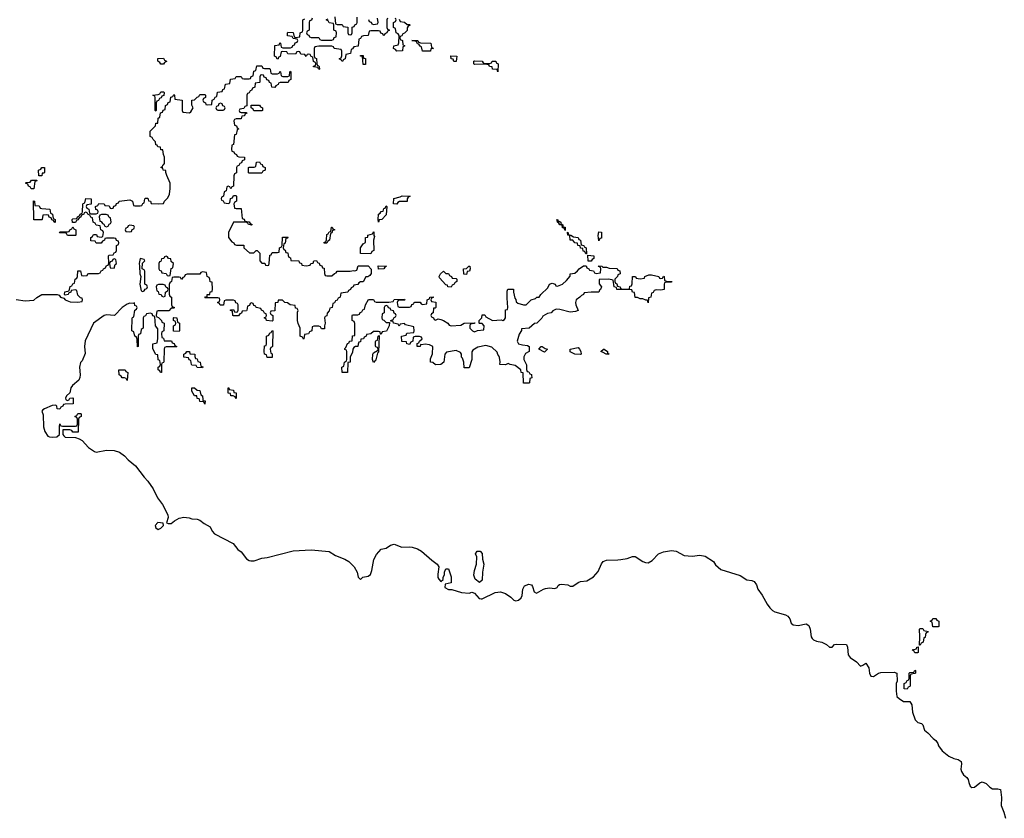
# Model space of a CAD drawing. Header units: inches. Extents: x 2718490 to 2828976, y 856982 to 957410.
# Tile 48 of 63: x 2785360 to 2792960, y 876770 to 882931. Entities that reach past the tile are written whole.
import ezdxf

# ---------------------------------------------------------------- set-up
doc = ezdxf.new("R2010")
doc.units = ezdxf.units.IN
doc.header["$MEASUREMENT"] = 0
for name, color, linetype in [('C7887', 7, 'Continuous'), ('C7888', 7, 'Continuous'), ('C7897', 7, 'Continuous'), ('C7898', 7, 'Continuous')]:
    doc.layers.add(name, color=color, linetype=linetype)

msp = doc.modelspace()

# ---------------------------------------------------------------- linework, layer by layer
at = {"layer": 'C7887', "color": 6}
for points in [[(2785773.7, 880000), (2785772.7, 879967.3), (2785710, 879966), (2785698, 879962), (2785694, 879950), (2785678, 879942), (2785670, 879926), (2785648, 879928), (2785646, 879950), (2785638, 879958), (2785610, 879955.3), (2785550.5, 879929.5), (2785538, 879922), (2785530.8, 879910), (2785541.7, 879881.7), (2785542.9, 879790), (2785553, 879753), (2785578.5, 879718.5), (2785590, 879711.8), (2785610, 879710.3), (2785646, 879714), (2785668, 879730), (2785666, 879790), (2785670, 879814), (2785678, 879798), (2785690, 879794), (2785790, 879794), (2785802, 879798), (2785806, 879810), (2785806, 879850), (2785802, 879862), (2785786, 879870), (2785802, 879878), (2785810, 879894), (2785830, 879894), (2785834, 879890), (2785834, 879870), (2785818, 879862), (2785814, 879850), (2785812, 879750), (2785770, 879748), (2785762, 879762), (2785747.3, 879767.3), (2785694, 879766), (2785692, 879730), (2785699.6, 879719.6), (2785711.6, 879711.6), (2785790, 879707.3), (2785818, 879698), (2785843.4, 879683.4), (2785890.3, 879630.4), (2785938.5, 879598.6), (2785950, 879594.9), (2786028.9, 879608.9), (2786088.7, 879608.7), (2786130, 879594.9), (2786170, 879567.2), (2786196.2, 879536.2), (2786253.7, 879490), (2786321, 879401), (2786350.2, 879370), (2786390, 879311.7), (2786423.6, 879243.6), (2786461.5, 879190), (2786502.8, 879110), (2786506.8, 879090), (2786492, 879050), (2786505.2, 879045.2), (2786530, 879045.5), (2786554.5, 879065.5), (2786590, 879084.9), (2786626.8, 879093.2), (2786668.1, 879088.1), (2786690, 879080.5), (2786730, 879078), (2786750, 879071), (2786783.6, 879043.6), (2786830, 879018), (2786845, 878985), (2786864.8, 878964.8), (2787007.2, 878890), (2787044.9, 878844.9), (2787070, 878826), (2787111, 878771), (2787130, 878758.5), (2787144, 878756), (2787170, 878756.5), (2787230, 878775.8), (2787270, 878781.3), (2787470, 878833), (2787610, 878840.6), (2787750, 878828), (2787798.4, 878798.4), (2787870.1, 878770.1), (2787901.1, 878750), (2787940.7, 878710), (2787964.7, 878670), (2787972, 878630), (2787990, 878612), (2788008.9, 878631.1), (2788050, 878637.1), (2788068.3, 878651.7), (2788078.7, 878681.3), (2788093.3, 878766.7), (2788114.8, 878805.2), (2788150, 878846), (2788190, 878853.4), (2788222, 878878), (2788250, 878885.3), (2788310, 878861.5), (2788370, 878863.9), (2788390, 878860.7), (2788430, 878848.2), (2788460.8, 878830), (2788540.3, 878760.3), (2788582, 878730), (2788596, 878710), (2788586.6, 878653.4), (2788588.5, 878628.5), (2788594.4, 878614.4), (2788610, 878598), (2788628.9, 878611.1), (2788628.9, 878628.9), (2788639, 878650), (2788638, 878670), (2788646, 878690), (2788650, 878694), (2788670, 878694), (2788690, 878634), (2788690.9, 878589.1), (2788690, 878586), (2788644.7, 878575.3), (2788641, 878550), (2788670, 878534.8), (2788695.3, 878535.3), (2788770, 878512.2), (2788830, 878507.3), (2788850, 878514), (2788870, 878506.8), (2788906, 878466), (2788922.8, 878462.8), (2788930, 878462.4), (2789030, 878513), (2789070, 878516.3), (2789110, 878504), (2789150, 878476.3), (2789173.1, 878453.1), (2789190, 878447.2), (2789210, 878451.8), (2789229.7, 878470), (2789237.4, 878490), (2789242.5, 878537.5), (2789257, 878563), (2789290, 878576), (2789310, 878572), (2789318.5, 878558.5), (2789330, 878518), (2789350, 878507.7), (2789402.5, 878537.5), (2789418.4, 878541.6), (2789450, 878548), (2789490, 878542.8), (2789508, 878550), (2789515.1, 878564.9), (2789526.3, 878573.7), (2789543, 878577), (2789589.8, 878570.2), (2789610, 878561.7), (2789630, 878562), (2789670, 878590.2), (2789690, 878598), (2789738.2, 878601.8), (2789790, 878633.1), (2789826.3, 878673.7), (2789850, 878733.7), (2789863.1, 878750), (2789890, 878760.2), (2789976.6, 878763.4), (2790000, 878767.2)], [(2785717.3, 880000), (2785718, 879998), (2785730, 879994), (2785742, 879998), (2785742.9, 880000)], [(2786773.6, 880000), (2786774, 879994), (2786791.3, 879990), (2786790, 879966), (2786782, 879982), (2786750, 879986), (2786747.2, 880000)]]:
    msp.add_lwpolyline(points, dxfattribs=at)
for points in [[(2786427.2, 879052.8), (2786405.5, 879030), (2786410.8, 879010), (2786430, 878998), (2786450, 879008), (2786469, 879030), (2786468, 879048)], [(2788910, 878588), (2788875.3, 878615.3), (2788866, 878646), (2788870, 878682), (2788886.3, 878730), (2788887.3, 878787.3), (2788879, 878810), (2788890, 878832), (2788914, 878830), (2788930, 878814), (2788933, 878770), (2788942, 878730), (2788932.2, 878667.8), (2788930, 878608)]]:
    msp.add_lwpolyline(points, close=True, dxfattribs=at)
at = {"layer": 'C7888', "color": 6}
for points in [[(2788198, 882942), (2788194, 882930), (2788194, 882870), (2788198, 882858), (2788214, 882850), (2788198, 882842), (2788194, 882830), (2788178, 882822), (2788174, 882810), (2788168, 882808), (2788162, 882822), (2788147.3, 882827.3), (2788142, 882842), (2788130, 882846), (2788070, 882846), (2788058, 882842), (2788050.9, 882809.1), (2788012.7, 882807.3), (2787998, 882802), (2787990, 882786), (2787978, 882782), (2787972.7, 882727.3), (2787938, 882722), (2787930, 882706), (2787918, 882702), (2787914, 882670), (2787878, 882662), (2787872, 882630), (2787858, 882622), (2787854, 882610), (2787846, 882610), (2787842, 882622), (2787826, 882630), (2787842, 882638), (2787847.3, 882652.7), (2787847.3, 882687.3), (2787842, 882702), (2787788.4, 882708.4), (2787782, 882722), (2787770, 882726), (2787670, 882728), (2787638, 882722), (2787634, 882710), (2787634, 882650), (2787638, 882638), (2787651.6, 882631.6), (2787654, 882590), (2787658, 882578), (2787670, 882574), (2787672.7, 882567.3), (2787674, 882550), (2787670, 882546), (2787662, 882562), (2787627.3, 882567.3), (2787627.3, 882572.7), (2787642, 882578), (2787646, 882590), (2787642, 882602), (2787628, 882608), (2787622, 882642), (2787610, 882646), (2787602, 882662), (2787590, 882666), (2787578, 882662), (2787570, 882648), (2787562, 882662), (2787530, 882666), (2787522, 882682), (2787510, 882686), (2787498, 882682), (2787490, 882666), (2787428.9, 882668.9), (2787422, 882682), (2787390, 882686), (2787378, 882682), (2787370, 882646), (2787358, 882642), (2787354, 882630), (2787347.3, 882627.3), (2787342, 882642), (2787326, 882650), (2787329, 882731), (2787362, 882738), (2787370, 882754), (2787374, 882750), (2787378, 882718), (2787390, 882714), (2787450, 882714), (2787462, 882718), (2787467.3, 882732.7), (2787482, 882738), (2787487.3, 882752.7), (2787502, 882758), (2787506, 882770), (2787502, 882782), (2787470, 882786), (2787462, 882802), (2787427.3, 882807.3), (2787426, 882830), (2787430, 882834), (2787471.6, 882831.6), (2787478, 882798), (2787490, 882794), (2787522, 882798), (2787526, 882830), (2787542, 882838), (2787546, 882850), (2787546, 882930), (2787562, 882938)], [(2787618, 882942), (2787612.7, 882927.3), (2787598, 882922), (2787594, 882910), (2787594, 882850), (2787578, 882842), (2787574, 882830), (2787578, 882818), (2787592.7, 882812.7), (2787598, 882798), (2787610, 882794), (2787670, 882794), (2787678, 882778), (2787690, 882774), (2787770, 882774), (2787782, 882778), (2787787.3, 882792.7), (2787802, 882798), (2787806, 882830), (2787802, 882842), (2787786, 882850), (2787786, 882890), (2787782, 882902), (2787750, 882906), (2787742, 882922), (2787726, 882930), (2787742, 882938)], [(2787792.7, 882952.7), (2787798, 882898), (2787810, 882894), (2787850, 882894), (2787858, 882878), (2787892.7, 882872.7), (2787894, 882830), (2787898, 882818), (2787910, 882814), (2787922, 882818), (2787926, 882830), (2787927.3, 882872.7), (2787942, 882878), (2787947.3, 882892.7), (2787962, 882898), (2787966, 882910), (2787966, 882950)], [(2788052.7, 882932.7), (2788058, 882918), (2788072.7, 882912.7), (2788078, 882898), (2788090, 882894), (2788122, 882898), (2788126, 882910), (2788122, 882942)], [(2788290, 882934), (2788298, 882918), (2788330, 882912), (2788350, 882894), (2788370, 882894), (2788374, 882890), (2788358, 882882), (2788351.6, 882868.4), (2788350, 882848), (2788330, 882826), (2788318, 882822), (2788310, 882806), (2788298, 882802), (2788294, 882790), (2788298, 882778), (2788314, 882770), (2788318, 882738), (2788331.1, 882731.1), (2788330, 882726), (2788318, 882722), (2788314, 882690), (2788270, 882688), (2788262, 882702), (2788246, 882710), (2788248, 882730), (2788282, 882738), (2788287.3, 882752.7), (2788288, 882808), (2788282, 882822), (2788266, 882830), (2788262, 882862), (2788246, 882870), (2788246, 882910), (2788262, 882918), (2788266, 882930), (2788262, 882942)], [(2785332.7, 880772.7), (2785401.4, 880761.4), (2785470, 880766), (2785492.7, 880787.3), (2785530, 880812), (2785650, 880812), (2785664.7, 880804.7), (2785674, 880790), (2785702, 880782), (2785711.3, 880770), (2785750, 880754.8), (2785808.4, 880751.6), (2785842, 880758), (2785846, 880770), (2785842, 880782), (2785830, 880786), (2785810, 880806), (2785802, 880842), (2785790, 880846), (2785758, 880842), (2785754, 880830), (2785738, 880822), (2785734, 880810), (2785710, 880806), (2785706, 880810), (2785708.9, 880831.1), (2785742, 880838), (2785748.4, 880871.6), (2785762, 880878), (2785770, 880894), (2785782, 880898), (2785788, 880930), (2785802, 880938), (2785806, 880950), (2785810, 880994), (2785830, 880994), (2785838, 880958), (2785850, 880954), (2785882, 880958), (2785886, 880970), (2785892.7, 880972.7), (2785967.3, 880972.7), (2785982, 880978), (2785990, 880994), (2786002, 880998), (2786006, 881010), (2786022, 881018), (2786030, 881034), (2786042, 881038), (2786047.3, 881052.7), (2786046, 881110), (2786050, 881114), (2786082, 881118), (2786088, 881132), (2786102, 881138), (2786106, 881150), (2786106, 881190), (2786122, 881198), (2786126, 881210), (2786122, 881222), (2786108, 881228), (2786102, 881242), (2786090, 881246), (2786030, 881246), (2786018, 881242), (2786014, 881230), (2785998, 881222), (2785990, 881206), (2785950, 881206), (2785942, 881222), (2785910, 881226), (2785908, 881250), (2785922, 881258), (2785930, 881274), (2785952.7, 881272.7), (2785958, 881258), (2785990, 881254), (2786002, 881258), (2786006, 881290), (2786002, 881302), (2785986, 881310), (2785982, 881342), (2785950, 881346), (2785942, 881362), (2785926, 881370), (2785922, 881402), (2785908, 881408), (2785902, 881422), (2785886, 881430), (2785882, 881442), (2785870, 881446), (2785858, 881442), (2785854, 881430), (2785838, 881422), (2785830, 881406), (2785818, 881402), (2785810, 881386), (2785798, 881382), (2785790, 881366), (2785767.3, 881367.3), (2785766, 881390), (2785770, 881394), (2785802, 881398), (2785806, 881410), (2785822, 881418), (2785828, 881432), (2785842, 881438), (2785846, 881450), (2785847.3, 881507.3), (2785850, 881514), (2785862, 881518), (2785870, 881552), (2785912, 881550), (2785912.7, 881507.3), (2785878, 881502), (2785874, 881490), (2785878, 881478), (2785894, 881470), (2785898, 881438), (2785910, 881434), (2785950, 881434), (2785962, 881438), (2785966, 881450), (2785962, 881462), (2785947.3, 881467.3), (2785946, 881490), (2785962, 881498), (2785970, 881514), (2786011.6, 881511.6), (2786018, 881498), (2786050, 881494), (2786058, 881478), (2786070, 881474), (2786082, 881478), (2786087.3, 881492.7), (2786102, 881498), (2786107.3, 881512.7), (2786122, 881518), (2786128.4, 881531.6), (2786210, 881542), (2786231.6, 881531.6), (2786238, 881498), (2786250, 881494), (2786290, 881494), (2786302, 881498), (2786310, 881514), (2786322, 881518), (2786326, 881550), (2786330, 881554), (2786350, 881554), (2786354, 881534), (2786370, 881532), (2786374, 881514), (2786430, 881510.8), (2786470, 881514), (2786478, 881530), (2786503.2, 881556.8), (2786515.1, 881584.9), (2786522.4, 881630), (2786522, 881670), (2786495.3, 881730), (2786488, 881752), (2786488, 881768), (2786468, 881770), (2786466, 881786), (2786448.7, 881790), (2786462, 881798), (2786466, 881810), (2786468.9, 881811.1), (2786478, 881822), (2786478, 881870), (2786468.9, 881891.1), (2786466, 881926), (2786450, 881928), (2786447.3, 881947.3), (2786426, 881950), (2786422, 881962), (2786410, 881966), (2786408, 881988), (2786390, 882006), (2786382, 882022), (2786368, 882030), (2786368, 882070), (2786409, 882111), (2786410, 882132), (2786426, 882134), (2786428, 882172), (2786442, 882178), (2786447.3, 882212.7), (2786462, 882218), (2786467.3, 882232.7), (2786482, 882238), (2786486, 882270), (2786502, 882278), (2786507.3, 882292.7), (2786522, 882298), (2786527.3, 882332.7), (2786542, 882338), (2786550, 882354), (2786554, 882350), (2786558, 882318), (2786614, 882310), (2786614, 882230), (2786618, 882218), (2786670, 882212), (2786680.4, 882219.6), (2786698, 882250), (2786688.4, 882271.6), (2786688, 882310), (2786710, 882314), (2786730, 882334), (2786742, 882338), (2786750, 882354), (2786790, 882354), (2786794, 882350), (2786794, 882330), (2786778, 882322), (2786774, 882310), (2786778, 882298), (2786794, 882290), (2786798, 882278), (2786810, 882274), (2786842, 882278), (2786846, 882310), (2786862, 882318), (2786870, 882334), (2786882, 882338), (2786887.3, 882372.7), (2786922, 882378), (2786927.3, 882392.7), (2786942, 882398), (2786947.3, 882432.7), (2786982, 882438), (2786987.3, 882472.7), (2787022, 882478), (2787030, 882494), (2787070, 882494), (2787078, 882478), (2787090, 882474), (2787130, 882474), (2787142, 882478), (2787147.3, 882492.7), (2787162, 882498), (2787167.3, 882532.7), (2787182, 882538), (2787190, 882574), (2787230, 882574), (2787238, 882558), (2787250, 882554), (2787290, 882554), (2787294, 882550), (2787298, 882518), (2787310, 882514), (2787350, 882514), (2787362, 882518), (2787370, 882534), (2787374, 882530), (2787378, 882498), (2787390, 882494), (2787430, 882494), (2787442, 882498), (2787446, 882530), (2787450, 882534), (2787454, 882530), (2787454, 882470), (2787438, 882462), (2787432.7, 882447.3), (2787370, 882446), (2787358, 882442), (2787354, 882430), (2787338, 882422), (2787330, 882408), (2787306, 882410), (2787302, 882442), (2787287.3, 882447.3), (2787282, 882462), (2787267.3, 882467.3), (2787262, 882482), (2787247.3, 882487.3), (2787242, 882502), (2787230, 882506), (2787218, 882502), (2787214, 882490), (2787214, 882450), (2787210, 882446), (2787178, 882442), (2787174, 882410), (2787158, 882402), (2787150, 882386), (2787138, 882382), (2787130, 882366), (2787118, 882362), (2787114, 882350), (2787112.7, 882267.3), (2787098, 882262), (2787090, 882246), (2787058, 882242), (2787054, 882230), (2787058, 882218), (2787070, 882214), (2787110, 882214), (2787114, 882210), (2787098, 882202), (2787094, 882190), (2787074, 882186), (2787070, 882166), (2787030, 882166), (2787018, 882162), (2787014, 882150), (2787018, 882118), (2787032.7, 882112.7), (2787038, 882098), (2787051, 882090), (2787038, 882082), (2787030, 882046), (2787018, 882042), (2787011.1, 881968.9), (2786998, 881962), (2786994, 881930), (2786998, 881918), (2787012, 881912), (2787018, 881898), (2787034, 881890), (2787038, 881878), (2787052.7, 881872.7), (2787094, 881870), (2787094, 881850), (2787078, 881842), (2787072.7, 881827.3), (2787058, 881822), (2787052.7, 881807.3), (2787038, 881802), (2787034, 881790), (2787034, 881750), (2787018, 881742), (2787012.7, 881727.3), (2787010, 881646), (2786998, 881642), (2786990, 881626), (2786982, 881642), (2786970, 881646), (2786958, 881642), (2786954, 881610), (2786938, 881602), (2786934, 881570), (2786918, 881562), (2786914, 881550), (2786918, 881538), (2786930, 881534), (2786938, 881518), (2786970, 881514), (2786982, 881518), (2786987.3, 881552.7), (2787002, 881558), (2787010, 881574), (2787030, 881574), (2787034, 881570), (2787034, 881530), (2787018, 881522), (2787014, 881510), (2787018, 881478), (2787030, 881474), (2787070, 881474), (2787078, 881398), (2787092, 881392), (2787098, 881378), (2787131.3, 881371.3), (2787138, 881358), (2787154, 881350), (2787150, 881346), (2787126, 881350), (2787122, 881362), (2787108, 881368), (2787011.6, 881368.4), (2786971.3, 881290), (2786971.3, 881250), (2786998, 881218), (2787014, 881210), (2787018, 881198), (2787032.7, 881192.7), (2787090, 881190.8), (2787091.3, 881171.3), (2787132.7, 881132.7), (2787167.3, 881132.7), (2787186, 881150), (2787194, 881150), (2787214, 881130), (2787214, 881070), (2787230, 881054), (2787252.7, 881052.7), (2787258, 881038), (2787270, 881034), (2787282, 881038), (2787286, 881050), (2787290, 881114), (2787302, 881118), (2787310, 881134), (2787350, 881134), (2787362, 881138), (2787366, 881170), (2787382, 881178), (2787386, 881190), (2787387.3, 881252.7), (2787430, 881254), (2787432, 881250), (2787426, 881246), (2787414, 881246), (2787410, 881206), (2787398, 881202), (2787394, 881170), (2787398, 881158), (2787410, 881154), (2787414, 881134), (2787430, 881132), (2787431.6, 881111.6), (2787438, 881098), (2787450, 881094), (2787454, 881074), (2787514, 881070), (2787518, 881058), (2787534, 881050), (2787538, 881038), (2787570, 881032), (2787602, 881038), (2787606, 881050), (2787626, 881054), (2787630, 881072), (2787650, 881074), (2787658, 881058), (2787672.7, 881052.7), (2787678, 881038), (2787692.7, 881032.7), (2787698, 881018), (2787710, 881014), (2787712.7, 880972.7), (2787718, 880958), (2787730, 880954), (2787770, 880954), (2787790, 880974), (2787802, 880978), (2787810, 880991.3), (2787910, 880990.7), (2787936.9, 880996.9), (2787947.3, 880992.7), (2787962, 880998), (2787972.7, 881032.7), (2788050, 881032), (2788072.7, 881007.3), (2788072.7, 880972.7), (2788063.6, 880956.4), (2788048, 880948), (2788032, 880948), (2788010, 880909), (2787991.6, 880908.4), (2787978, 880902), (2787970, 880888), (2787938, 880882), (2787934, 880870), (2787918, 880862), (2787914, 880850), (2787898, 880842), (2787894, 880830), (2787838, 880822), (2787834, 880790), (2787818, 880782), (2787810, 880766), (2787798, 880762), (2787790, 880746), (2787778, 880742), (2787772, 880710), (2787754, 880706), (2787750, 880686), (2787732.7, 880667.3), (2787730, 880646), (2787718, 880642), (2787714, 880630), (2787718, 880590), (2787712, 880570), (2787712.7, 880547.3), (2787690, 880546), (2787682, 880562), (2787670, 880566), (2787630, 880566), (2787618, 880562), (2787614, 880530), (2787598, 880522), (2787590, 880508), (2787558, 880502), (2787554, 880470), (2787550, 880466), (2787542, 880482), (2787526, 880490), (2787526, 880550), (2787510, 880586), (2787505.1, 880610), (2787504.7, 880675.3), (2787508.4, 880688.4), (2787502, 880702), (2787490, 880706), (2787487.3, 880727.3), (2787448, 880730), (2787426, 880746), (2787406, 880750), (2787387.3, 880767.3), (2787354, 880766), (2787352, 880750), (2787332.7, 880747.3), (2787330, 880686), (2787298, 880682), (2787294, 880670), (2787298, 880658), (2787314, 880650), (2787314, 880610), (2787310, 880606), (2787266, 880610), (2787262, 880622), (2787248, 880630), (2787262, 880638), (2787266, 880650), (2787262, 880662), (2787250, 880666), (2787242, 880682), (2787226, 880690), (2787222, 880702), (2787186, 880710), (2787182, 880722), (2787167.3, 880727.3), (2787162, 880742), (2787150, 880746), (2787138, 880742), (2787132.7, 880727.3), (2787118, 880722), (2787114, 880690), (2787110, 880686), (2787078, 880682), (2787072.7, 880667.3), (2787058, 880662), (2787050, 880646), (2787010, 880646), (2787006, 880650), (2787002, 880682), (2786987.3, 880687.3), (2786987.3, 880692.7), (2787010, 880694), (2787018, 880678), (2787030, 880674), (2787042, 880678), (2787046, 880690), (2787046, 880730), (2787042, 880742), (2787027.3, 880747.3), (2787022, 880762), (2787010, 880766), (2786950, 880766), (2786938, 880762), (2786932, 880728), (2786908, 880728), (2786902, 880742), (2786886, 880750), (2786902, 880758), (2786906, 880770), (2786902, 880782), (2786890, 880786), (2786790, 880786), (2786794, 880794), (2786806, 880794), (2786808, 880810), (2786828, 880812), (2786830, 880832), (2786846, 880834), (2786848.4, 880851.6), (2786846, 880906), (2786830, 880908), (2786828.4, 880928.4), (2786822, 880942), (2786808, 880950), (2786802, 880982), (2786770, 880986), (2786758, 880982), (2786750, 880968), (2786652, 880968), (2786638, 880962), (2786630, 880946), (2786618, 880942), (2786610, 880926), (2786602, 880942), (2786590, 880946), (2786550, 880946), (2786538, 880942), (2786532, 880910), (2786518, 880902), (2786512.7, 880887.3), (2786512.7, 880812.7), (2786518, 880798), (2786531, 880790), (2786532, 880732), (2786538, 880718), (2786554, 880710), (2786550, 880706), (2786530, 880706), (2786510, 880686), (2786430, 880686), (2786418, 880682), (2786414, 880650), (2786418, 880638), (2786432.7, 880632.7), (2786454, 880610), (2786458, 880598), (2786474, 880590), (2786472, 880530), (2786458, 880522), (2786454, 880510), (2786458, 880478), (2786470, 880474), (2786474, 880454), (2786532.7, 880452.7), (2786538, 880438), (2786552.7, 880432.7), (2786558, 880418), (2786574, 880410), (2786570, 880406), (2786490, 880406), (2786478, 880402), (2786474, 880390), (2786472.7, 880292.7), (2786470, 880286), (2786458, 880282), (2786454, 880270), (2786454, 880210), (2786446, 880210), (2786442, 880222), (2786428, 880230), (2786428, 880250), (2786442, 880258), (2786446, 880270), (2786442, 880302), (2786430, 880306), (2786426, 880346), (2786410, 880348), (2786388.4, 880391.6), (2786388, 880430), (2786422, 880438), (2786427.3, 880472.7), (2786427.3, 880547.3), (2786408, 880570), (2786402, 880642), (2786387.3, 880647.3), (2786382, 880662), (2786370, 880666), (2786338, 880662), (2786330, 880646), (2786318, 880642), (2786314, 880630), (2786312, 880550), (2786298, 880542), (2786292, 880508), (2786278, 880502), (2786274, 880490), (2786274, 880410), (2786270, 880406), (2786267.3, 880467.3), (2786262, 880482), (2786248, 880490), (2786242, 880522), (2786226, 880530), (2786228.7, 880628.7), (2786230, 880634), (2786242, 880638), (2786248, 880690), (2786262, 880698), (2786266, 880710), (2786262, 880722), (2786250, 880726), (2786246, 880746), (2786238, 880742), (2786210, 880743.7), (2786190, 880737), (2786150, 880709.5), (2786090.8, 880650), (2786030, 880654), (2786011.2, 880648.8), (2785930.5, 880589.5), (2785865.2, 880454.7), (2785859.5, 880410), (2785865.4, 880354.6), (2785841, 880299), (2785830, 880286), (2785822.8, 880250), (2785826.8, 880190), (2785824, 880170), (2785816.3, 880150), (2785767.7, 880110), (2785755.5, 880090), (2785746.8, 880053.2), (2785722, 880030), (2785714, 880010), (2785717.3, 880000)], [(2790000, 880848.9), (2789968, 880850), (2789966, 880866), (2789948, 880870), (2789942, 880922), (2789908.4, 880928.4), (2789834, 880926), (2789832.7, 880892.7), (2789851, 880870), (2789842, 880850), (2789834.8, 880845.2), (2789830.7, 880830), (2789770, 880829.6), (2789716.9, 880823.1), (2789710.8, 880810), (2789695.9, 880804.1), (2789684.7, 880790), (2789656, 880770), (2789650.6, 880750), (2789653.4, 880730), (2789671.3, 880688.7), (2789650, 880679), (2789610, 880674), (2789530, 880696), (2789502, 880698), (2789475.2, 880684.8), (2789462, 880670), (2789435.3, 880664.7), (2789396.9, 880643.1), (2789390, 880628), (2789352, 880590), (2789333.7, 880586.3), (2789291.3, 880550), (2789232.7, 880547.3), (2789232.7, 880532.7), (2789215.3, 880504.7), (2789201, 880450), (2789210.8, 880430.8), (2789242, 880422), (2789278.8, 880418.8), (2789292, 880410), (2789292, 880370), (2789265.4, 880354.6), (2789251.3, 880330), (2789251.3, 880310), (2789271.3, 880268.7), (2789272.7, 880232.7), (2789278, 880218), (2789290, 880214), (2789298, 880198), (2789310, 880194), (2789311.3, 880188.7), (2789312, 880168), (2789298, 880162), (2789294, 880130), (2789290, 880126), (2789250, 880126), (2789247.3, 880207.3), (2789230, 880208.7), (2789229.1, 880229.1), (2789184, 880264), (2789146, 880270), (2789130, 880278), (2789110, 880268.7), (2789066, 880270), (2789068.7, 880291.3), (2789064, 880324), (2789059, 880339), (2789050, 880348), (2789046.3, 880366.3), (2789003.7, 880403.7), (2788958, 880418), (2788895.2, 880404.8), (2788858.8, 880381.2), (2788850.8, 880369.2), (2788851, 880310), (2788830, 880246), (2788790, 880246), (2788788.7, 880290), (2788779, 880319), (2788770, 880328), (2788769.4, 880349.4), (2788763.1, 880363.1), (2788730, 880378), (2788653.7, 880366.3), (2788641, 880350), (2788632.7, 880290), (2788611.3, 880270), (2788568.4, 880268.4), (2788550, 880286), (2788530, 880288), (2788530, 880314), (2788547, 880353), (2788549.1, 880409.1), (2788523.2, 880423.2), (2788490, 880426.6), (2788462, 880422), (2788454, 880426), (2788451.3, 880410), (2788428.7, 880408.7), (2788427.3, 880432.7), (2788442, 880438), (2788446, 880450), (2788466, 880470), (2788462, 880482), (2788447.3, 880487.3), (2788412.7, 880487.3), (2788398, 880482), (2788394, 880450), (2788378, 880442), (2788370, 880426), (2788348, 880430), (2788346, 880446), (2788310, 880449.3), (2788306, 880490), (2788342, 880498), (2788348.4, 880511.6), (2788402, 880518), (2788406, 880530), (2788402, 880562), (2788338, 880578), (2788330, 880586), (2788298, 880582), (2788290, 880566), (2788282, 880582), (2788246, 880590), (2788242, 880602), (2788226, 880606), (2788226, 880610), (2788242, 880618), (2788250, 880634), (2788262, 880638), (2788266, 880650), (2788262, 880662), (2788250, 880666), (2788246, 880686), (2788226, 880690), (2788222, 880702), (2788207.3, 880707.3), (2788202, 880722), (2788190, 880726), (2788178, 880722), (2788174, 880710), (2788174, 880670), (2788158, 880662), (2788154, 880630), (2788158, 880618), (2788170, 880614), (2788190, 880594), (2788214, 880594), (2788212, 880570), (2788191.6, 880528.4), (2788158, 880522), (2788150, 880506), (2788146, 880506), (2788142, 880522), (2788130, 880526), (2788090, 880526), (2788071.6, 880508.4), (2788038, 880502), (2788034, 880490), (2788018, 880482), (2788014, 880470), (2787994, 880466), (2787990, 880446), (2787978, 880442), (2787972, 880428), (2787971.3, 880410), (2787951.3, 880408.7), (2787938, 880402), (2787931.3, 880388.7), (2787930, 880366), (2787911.3, 880328.7), (2787910, 880288), (2787894, 880286), (2787890, 880208.7), (2787848, 880208), (2787846, 880250), (2787862, 880258), (2787866, 880290), (2787882, 880298), (2787886, 880310), (2787886, 880370), (2787882, 880382), (2787870, 880386), (2787870, 880394), (2787878, 880402), (2787890, 880434), (2787902, 880438), (2787906, 880450), (2787926, 880454), (2787930, 880492), (2787946, 880494), (2787947.3, 880587.3), (2787942, 880602), (2787926, 880610), (2787926, 880650), (2787930, 880654), (2787970, 880654), (2787982, 880658), (2787987.3, 880672.7), (2788002, 880678), (2788008, 880692), (2788022, 880698), (2788028, 880730), (2788052.7, 880772.7), (2788090, 880772), (2788098, 880758), (2788112.7, 880752.7), (2788210, 880752), (2788242, 880758), (2788250, 880771.3), (2788330, 880774), (2788334, 880770), (2788330, 880766), (2788290, 880766), (2788278, 880762), (2788274, 880750), (2788278, 880718), (2788290, 880714), (2788370, 880714), (2788382, 880718), (2788387.3, 880732.7), (2788402, 880738), (2788406, 880750), (2788409.2, 880750.8), (2788451.3, 880751.3), (2788458, 880738), (2788470, 880734), (2788502, 880738), (2788506, 880770), (2788522, 880778), (2788526, 880790), (2788552, 880792), (2788552.7, 880787.3), (2788538, 880782), (2788534, 880770), (2788538, 880758), (2788572.7, 880752.7), (2788571, 880711), (2788570, 880708), (2788566, 880706), (2788554, 880706), (2788551.1, 880668.9), (2788538, 880662), (2788534, 880650), (2788538, 880638), (2788554, 880630), (2788558, 880618), (2788570, 880614), (2788590, 880622), (2788610, 880618), (2788631.3, 880610), (2788664.7, 880590), (2788675.3, 880575.3), (2788690.5, 880570.5), (2788765.6, 880574.4), (2788790.9, 880590.9), (2788872, 880592), (2788870, 880586), (2788838, 880582), (2788834, 880570), (2788834, 880550), (2788854, 880530), (2788870, 880522), (2788892.7, 880532.7), (2788942, 880538), (2788946, 880570), (2788930, 880586), (2788910, 880586), (2788906, 880590), (2788906, 880610), (2788928.4, 880631.6), (2788930, 880654), (2788950, 880654), (2788958, 880638), (2789010.6, 880610.6), (2789075.3, 880615.3), (2789088.4, 880611.6), (2789102, 880618), (2789108.7, 880631.3), (2789110, 880692), (2789126, 880694), (2789128, 880710), (2789122, 880782), (2789123.1, 880836.9), (2789128, 880852), (2789171.3, 880851.3), (2789171.3, 880830), (2789182.8, 880782.8), (2789190, 880772), (2789193.4, 880753.4), (2789204, 880744), (2789248.9, 880731.1), (2789268.4, 880731.6), (2789308.7, 880770), (2789340.4, 880779.6), (2789350.7, 880790.7), (2789369.3, 880790.7), (2789382, 880810), (2789437.5, 880862.5), (2789450, 880891.3), (2789470, 880898), (2789494, 880890), (2789498, 880878), (2789510, 880874), (2789549.5, 880890.5), (2789580.9, 880919.1), (2789608, 880952), (2789608.7, 880970), (2789644, 880976), (2789666.6, 880993.4), (2789678, 881010), (2789711, 881031), (2789731.6, 881031.6), (2789738, 881018), (2789754, 881010), (2789758, 880998), (2789790, 880994), (2789798, 880978), (2789810, 880974), (2789842, 880978), (2789846, 881010), (2789842, 881022), (2789828, 881028), (2789830, 881032), (2789854, 881030), (2789862, 881022), (2789890, 881022), (2789910, 881014), (2789971.6, 881011.6), (2789978, 880998), (2789992.7, 880992.7), (2789994, 880970), (2789978, 880962), (2789974, 880950), (2789954, 880930), (2789954, 880910), (2789958, 880898), (2789970, 880894), (2789974, 880874), (2789994, 880870), (2789998, 880858), (2790000, 880857.3)], [(2786747.2, 880000), (2786746, 880006), (2786730, 880008), (2786728, 880028), (2786709.2, 880030), (2786690, 880066), (2786690, 880092), (2786710, 880092), (2786730, 880074), (2786751.1, 880071.1), (2786758, 880038), (2786771.3, 880030), (2786773.6, 880000)], [(2785742.9, 880000), (2785748, 880012), (2785770, 880014), (2785774, 880010), (2785773.7, 880000)]]:
    msp.add_lwpolyline(points, dxfattribs=at)
for points in [[(2788530, 882688), (2788470, 882688.7), (2788462, 882722), (2788450, 882726), (2788442, 882742), (2788430, 882746), (2788422, 882762), (2788386, 882770), (2788434, 882770), (2788438, 882758), (2788452.7, 882752.7), (2788534, 882750), (2788538, 882718), (2788554, 882710), (2788534, 882706)], [(2786470, 882588), (2786448.4, 882588.4), (2786442, 882602), (2786426, 882610), (2786427.3, 882632.7), (2786470, 882634), (2786478, 882618), (2786492, 882612), (2786492, 882608), (2786478, 882602)], [(2788010, 882586), (2788007.3, 882647.3), (2787990, 882648.7), (2787990, 882654), (2788010, 882654), (2788014, 882634), (2788030, 882632), (2788030, 882586)], [(2788730, 882608.7), (2788710, 882609), (2788706, 882626), (2788690, 882628), (2788688.7, 882651.3), (2788734, 882650)], [(2788950, 882594), (2788990, 882594), (2789002, 882598), (2789006, 882610), (2789034, 882610), (2789038, 882598), (2789054, 882590), (2789050, 882529.3), (2789046, 882546), (2789010, 882549.2), (2789007.3, 882567.3), (2788986, 882570), (2788982, 882582), (2788950, 882588), (2788870, 882586), (2788866, 882590), (2788866, 882610), (2788870, 882614), (2788930, 882611.3), (2788938, 882598)], [(2786410, 882226), (2786406, 882230), (2786406, 882330), (2786402, 882342), (2786388, 882350), (2786430, 882354), (2786442, 882358), (2786450, 882374), (2786470, 882374), (2786474, 882370), (2786472.7, 882347.3), (2786458, 882342), (2786452.7, 882327.3), (2786438, 882322), (2786432.7, 882307.3), (2786418, 882302), (2786414, 882290), (2786414, 882230)], [(2786910, 882286), (2786898, 882282), (2786892.7, 882267.3), (2786878, 882262), (2786874, 882250), (2786878, 882238), (2786890, 882234), (2786930, 882234), (2786942, 882238), (2786946, 882250), (2786942, 882262), (2786927.3, 882267.3), (2786922, 882282)], [(2787167.3, 882227.3), (2787162, 882242), (2787146, 882250), (2787147.3, 882272.7), (2787211.6, 882271.6), (2787218, 882258), (2787234, 882250), (2787234, 882230), (2787230, 882228)], [(2787130, 881746), (2787126, 881750), (2787126, 881790), (2787130, 881794), (2787170, 881794), (2787182, 881798), (2787187.3, 881832.7), (2787210, 881834), (2787218, 881818), (2787232.7, 881812.7), (2787238, 881798), (2787254, 881790), (2787254, 881770), (2787238, 881762), (2787230, 881746)], [(2785530, 881726), (2785507.3, 881727.3), (2785506, 881770), (2785522, 881778), (2785530, 881792), (2785551.6, 881791.6), (2785551.6, 881751.6), (2785546, 881746), (2785534, 881746)], [(2785470, 881626), (2785447.3, 881627.3), (2785442, 881642), (2785427.3, 881647.3), (2785422, 881662), (2785406, 881670), (2785410, 881674), (2785442, 881678), (2785450, 881694), (2785492.7, 881692.7), (2785490, 881686), (2785478, 881682)], [(2785630, 881366), (2785622, 881382), (2785607.3, 881387.3), (2785602, 881402), (2785587.3, 881407.3), (2785582, 881422), (2785570, 881426), (2785538, 881422), (2785534, 881390), (2785530, 881386), (2785470, 881386), (2785467.3, 881532.7), (2785474, 881530), (2785478, 881498), (2785510, 881494), (2785518, 881478), (2785530, 881474), (2785592, 881470), (2785598, 881438), (2785614, 881430), (2785618, 881398), (2785634, 881390), (2785634, 881370)], [(2788270, 881509), (2788246, 881510), (2788247.3, 881552.7), (2788296.4, 881563.6), (2788311.6, 881571.6), (2788374, 881570), (2788358, 881562), (2788351.6, 881548.4), (2788350, 881528.7), (2788292.7, 881527.3), (2788278, 881522)], [(2788130, 881368), (2788126, 881390), (2788129, 881430), (2788142, 881438), (2788150, 881452), (2788166, 881454), (2788170, 881474), (2788182, 881478), (2788190, 881494), (2788194, 881490), (2788190, 881426), (2788154, 881390), (2788134, 881386)], [(2786027.3, 881427.3), (2785992.7, 881427.3), (2785978, 881422), (2785974, 881410), (2785978, 881378), (2785990, 881374), (2785998, 881358), (2786010, 881354), (2786018, 881338), (2786030, 881334), (2786042, 881338), (2786050, 881354), (2786062, 881358), (2786066, 881370), (2786062, 881402), (2786050, 881406), (2786042, 881422)], [(2789512.7, 881372.7), (2789523.1, 881376.9), (2789538, 881370), (2789538, 881358), (2789552.7, 881347.3), (2789552.7, 881332.7), (2789570, 881331.3), (2789570, 881306), (2789562, 881322), (2789550, 881326), (2789547.3, 881347.3), (2789530, 881348.7), (2789522, 881362), (2789510, 881368.7), (2789506, 881390), (2789512.7, 881387.3)], [(2785730, 881266), (2785722, 881282), (2785710, 881286), (2785670, 881286), (2785666, 881290), (2785670, 881294), (2785730, 881294), (2785742, 881298), (2785746, 881310), (2785762, 881318), (2785770, 881334), (2785778, 881318), (2785794, 881310), (2785794, 881270), (2785790, 881266)], [(2786210, 881346), (2786198, 881342), (2786192.7, 881327.3), (2786178, 881322), (2786174, 881310), (2786178, 881298), (2786210, 881294), (2786222, 881298), (2786227.3, 881312.7), (2786242, 881318), (2786246, 881330), (2786242, 881342)], [(2787710, 881206), (2787710, 881214), (2787722, 881218), (2787727.3, 881232.7), (2787730, 881274), (2787742, 881278), (2787750, 881294), (2787762, 881298), (2787768, 881330), (2787771.1, 881331.1), (2787778, 881318), (2787792, 881310), (2787774, 881306), (2787770, 881286), (2787758, 881282), (2787752, 881230), (2787738, 881222), (2787730, 881206)], [(2788070, 881126), (2787990, 881128), (2787989.6, 881170), (2788010, 881202), (2788028, 881212), (2788030, 881252), (2788046, 881254), (2788048, 881270), (2788082, 881278), (2788090, 881294), (2788094, 881294), (2788094, 881266), (2788098, 881258), (2788091.3, 881230), (2788094, 881150), (2788078, 881142)], [(2789730, 881126), (2789722, 881142), (2789710, 881146), (2789706, 881166), (2789690, 881168), (2789687.3, 881187.3), (2789668, 881190), (2789666, 881206), (2789646, 881210), (2789628.9, 881228.9), (2789609.3, 881230), (2789606, 881266), (2789590, 881268), (2789587.3, 881292.7), (2789592.7, 881287.3), (2789592.7, 881272.7), (2789614, 881270), (2789634.8, 881254.8), (2789670.8, 881250), (2789676, 881236), (2789690, 881230.8), (2789694, 881194), (2789714, 881190), (2789718, 881178), (2789732, 881170), (2789734, 881126)], [(2789830, 881226), (2789826, 881266), (2789830, 881294), (2789850, 881292), (2789850, 881246), (2789838, 881242)], [(2786090, 881086), (2786078, 881082), (2786072.7, 881067.3), (2786058, 881062), (2786054, 881050), (2786058, 881018), (2786090, 881014), (2786098, 881042), (2786106, 881050), (2786102, 881082)], [(2786290, 881088), (2786281, 881050), (2786286, 881030), (2786286.8, 880970), (2786294, 880950), (2786286.8, 880890), (2786298, 880838), (2786310, 880834), (2786322, 880838), (2786327.3, 880852.7), (2786342, 880858), (2786346, 880870), (2786342, 880882), (2786326, 880890), (2786326, 880990), (2786322, 881002), (2786306, 881010), (2786308.4, 881051.6), (2786326, 881070), (2786322, 881082)], [(2786490, 881106), (2786478, 881102), (2786471.6, 881088.4), (2786454, 881086), (2786450, 881066), (2786438, 881062), (2786434, 881050), (2786434, 881010), (2786438, 880998), (2786452.7, 880992.7), (2786458, 880978), (2786490, 880974), (2786498, 880958), (2786510, 880954), (2786522, 880958), (2786528.4, 881011.6), (2786542, 881018), (2786546, 881050), (2786530, 881066), (2786526, 881086), (2786508.4, 881088.4), (2786502, 881102)], [(2789770, 881068.7), (2789748.9, 881068.9), (2789746, 881114), (2789792, 881110), (2789792, 881088), (2789778, 881082)], [(2788130, 881006), (2788128, 881032), (2788192, 881030), (2788178, 881022), (2788170, 881009)], [(2788650, 880974), (2788670, 880974), (2788678, 880958), (2788694, 880950), (2788698, 880938), (2788730, 880934), (2788734, 880930), (2788734, 880910), (2788718, 880902), (2788714, 880890), (2788698, 880882), (2788690, 880868), (2788666, 880870), (2788662, 880882), (2788650, 880886), (2788600.4, 880940.4), (2788598, 880950), (2788608.7, 880970), (2788630, 880992)], [(2788810, 880966), (2788787.3, 880967.3), (2788786, 881010), (2788808.9, 881011.1), (2788828, 881030), (2788834, 881030), (2788838, 881010), (2788831.1, 880991.1), (2788812.7, 880987.3)], [(2786467.3, 880887.3), (2786432.7, 880887.3), (2786418, 880882), (2786414, 880870), (2786418, 880838), (2786430, 880834), (2786434, 880814), (2786452, 880812), (2786458, 880798), (2786470, 880794), (2786482, 880798), (2786486, 880830), (2786502, 880838), (2786506, 880850), (2786502, 880862), (2786490, 880866), (2786482, 880882)], [(2786590, 880526), (2786548.4, 880528.4), (2786546, 880570), (2786562, 880578), (2786566, 880590), (2786562, 880602), (2786546, 880610), (2786546, 880630), (2786550, 880634), (2786572, 880632), (2786578, 880598), (2786594, 880590), (2786594, 880530)], [(2787270, 880326), (2787266, 880346), (2787248.7, 880350), (2787248, 880370), (2787250, 880414), (2787262, 880418), (2787266, 880430), (2787266, 880490), (2787282, 880498), (2787290, 880514), (2787302, 880518), (2787310, 880534), (2787314, 880530), (2787310.7, 880410), (2787310, 880406), (2787298, 880402), (2787294, 880390), (2787298, 880358), (2787310, 880354), (2787310, 880326)], [(2788090, 880286), (2788084, 880310), (2788086, 880350), (2788090, 880362), (2788122, 880378), (2788126, 880390), (2788122, 880402), (2788110, 880406), (2788107.3, 880412.7), (2788107.3, 880447.3), (2788110, 880454), (2788122, 880458), (2788126, 880490), (2788134, 880494), (2788130, 880366), (2788122, 880358), (2788110, 880306)], [(2789410, 880366), (2789366, 880390), (2789386, 880410), (2789394, 880410), (2789415.3, 880395.3), (2789434, 880390)], [(2789690, 880348), (2789646, 880350), (2789610, 880368), (2789608, 880390), (2789670, 880402), (2789682, 880390), (2789692, 880370), (2789694, 880350)], [(2789910, 880349.6), (2789886, 880350), (2789864.7, 880364.7), (2789846, 880370), (2789866, 880390), (2789872, 880390), (2789898, 880370), (2789898, 880358)], [(2786770, 880246), (2786730, 880248), (2786722, 880262), (2786690, 880266), (2786686, 880270), (2786682, 880302), (2786667.3, 880307.3), (2786662, 880322), (2786627.3, 880327.3), (2786626, 880350), (2786642, 880358), (2786650, 880371.3), (2786671.3, 880370), (2786672.7, 880352.7), (2786711.3, 880350), (2786712, 880332), (2786718, 880318), (2786730, 880314), (2786734, 880294), (2786752, 880290), (2786758, 880258), (2786772.7, 880252.7)], [(2786190, 880148), (2786182, 880162), (2786168.4, 880168.4), (2786150, 880169), (2786142, 880182), (2786128, 880190), (2786126, 880230), (2786174, 880230), (2786178, 880218), (2786194, 880210)], [(2787030, 880008), (2787022, 880022), (2787008.4, 880028.4), (2786988.7, 880030), (2786987.3, 880047.3), (2786970, 880048.7), (2786968, 880092), (2786974, 880090), (2786978, 880078), (2787010, 880072), (2787014, 880054), (2787030, 880052)]]:
    msp.add_lwpolyline(points, close=True, dxfattribs=at)
at = {"layer": 'C7897', "color": 6}
msp.add_lwpolyline([(2790000, 878767.2), (2790050, 878775.5), (2790090, 878790.3), (2790110, 878790.3), (2790170, 878751.2), (2790190, 878742.8), (2790210, 878740.8), (2790242.4, 878757.6), (2790289.9, 878810.1), (2790330, 878826), (2790390, 878836.6), (2790427.7, 878830), (2790490, 878798.2), (2790550, 878793.1), (2790610, 878799), (2790650, 878792.7), (2790716, 878750), (2790730, 878724.7), (2790771.3, 878690), (2790922, 878642), (2790972, 878610), (2791010, 878604.9), (2791030, 878596), (2791048, 878570), (2791058.5, 878538.6), (2791092.2, 878492.2), (2791130, 878420.7), (2791150, 878393.4), (2791170, 878374), (2791190, 878364), (2791270, 878340.7), (2791290, 878330.4), (2791304.9, 878310), (2791315.2, 878275.2), (2791330, 878263.8), (2791370, 878256.5), (2791430, 878270.2), (2791450, 878258), (2791460.6, 878230), (2791470.2, 878170.2), (2791476.3, 878156.3), (2791487.7, 878147.8), (2791510, 878137.8), (2791550.8, 878130), (2791586.8, 878110), (2791610, 878091), (2791630, 878091.3), (2791648.7, 878110), (2791666.6, 878113.4), (2791742, 878110), (2791750.9, 878090.9), (2791754, 878030), (2791770.8, 878010), (2791818, 877978), (2791850, 877944.7), (2791868.9, 877951.1), (2791890, 877966), (2791915.5, 877930), (2791920.7, 877890), (2791930, 877867.3), (2791950, 877864), (2791989.6, 877890.4), (2792006.3, 877893.7), (2792110, 877897.3), (2792130.7, 877890.7), (2792132, 877828), (2792126, 877810), (2792124, 877750), (2792130.8, 877710), (2792150, 877690.8), (2792164.9, 877684.9), (2792182, 877670), (2792230, 877672), (2792245.5, 877645.5), (2792251, 877590), (2792271.3, 877530), (2792292, 877510), (2792321, 877501), (2792330, 877492), (2792344.9, 877450), (2792370.5, 877430.5), (2792410, 877386), (2792430.9, 877370.9), (2792447.7, 877347.7), (2792451.3, 877330), (2792481, 877290), (2792532, 877250), (2792570, 877231), (2792604, 877224), (2792627.3, 877207.3), (2792630.6, 877190.6), (2792624, 877150), (2792630.2, 877130), (2792645.9, 877105.9), (2792670, 877086), (2792680.7, 877070), (2792685.3, 877045.3), (2792697.4, 877017.4), (2792710, 877008), (2792730, 877010.3), (2792770, 877043.1), (2792790, 877050.6), (2792819, 877039), (2792847.3, 877010), (2792870, 876997.3), (2792910, 876998), (2792930, 876992), (2792937.3, 876930), (2792934.8, 876870), (2792957.3, 876817.3), (2792968, 876770)], dxfattribs=at)
for points in [[(2792450, 878246), (2792407.3, 878247.3), (2792402, 878282), (2792388, 878290), (2792402, 878298), (2792408.4, 878311.6), (2792432, 878312), (2792438, 878298), (2792454, 878290), (2792454, 878250)], [(2792306, 878106), (2792309, 878170), (2792306, 878230), (2792310, 878234), (2792330, 878234), (2792338, 878218), (2792371.6, 878211.6), (2792370, 878206), (2792358, 878202), (2792351.6, 878188.4), (2792350, 878166), (2792338, 878162), (2792334, 878130), (2792318, 878122), (2792310, 878106)], [(2792270, 878046), (2792262, 878062), (2792248.7, 878070), (2792282, 878078), (2792286, 878090), (2792294, 878094), (2792294, 878050), (2792290, 878046)], [(2792210, 877766), (2792186, 877770), (2792186, 877810), (2792202, 877818), (2792210, 877834), (2792222, 877838), (2792226, 877850), (2792226, 877890), (2792230, 877894), (2792262, 877898), (2792270, 877914), (2792274, 877910), (2792274, 877890), (2792270, 877886), (2792238, 877882), (2792234, 877870), (2792232.7, 877792.7), (2792230, 877786), (2792218, 877782)]]:
    msp.add_lwpolyline(points, close=True, dxfattribs=at)
at = {"layer": 'C7898', "color": 6}
msp.add_lwpolyline([(2790000, 880857.3), (2790012.7, 880852.7), (2790066, 880854), (2790070, 880874), (2790082, 880878), (2790087.3, 880892.7), (2790089.3, 880950.7), (2790114, 880950), (2790118, 880938), (2790150, 880932), (2790182, 880938), (2790186, 880950), (2790216.4, 880963.6), (2790236.4, 880963.6), (2790294, 880950), (2790298, 880938), (2790310, 880934), (2790322, 880938), (2790330, 880952), (2790334, 880950), (2790338, 880918), (2790352.7, 880912.7), (2790394, 880910), (2790390, 880906), (2790350, 880906), (2790338, 880902), (2790334, 880890), (2790334, 880850), (2790310, 880844), (2790272.7, 880847.3), (2790258, 880842), (2790250, 880826), (2790238, 880822), (2790232, 880790), (2790214, 880786), (2790210, 880746), (2790206, 880766), (2790194, 880766), (2790170, 880778), (2790150, 880778), (2790128.7, 880788.7), (2790110, 880789), (2790106, 880826), (2790090, 880828), (2790086, 880846), (2790000, 880848.9)], dxfattribs=at)

doc.saveas('drawing.dxf')
